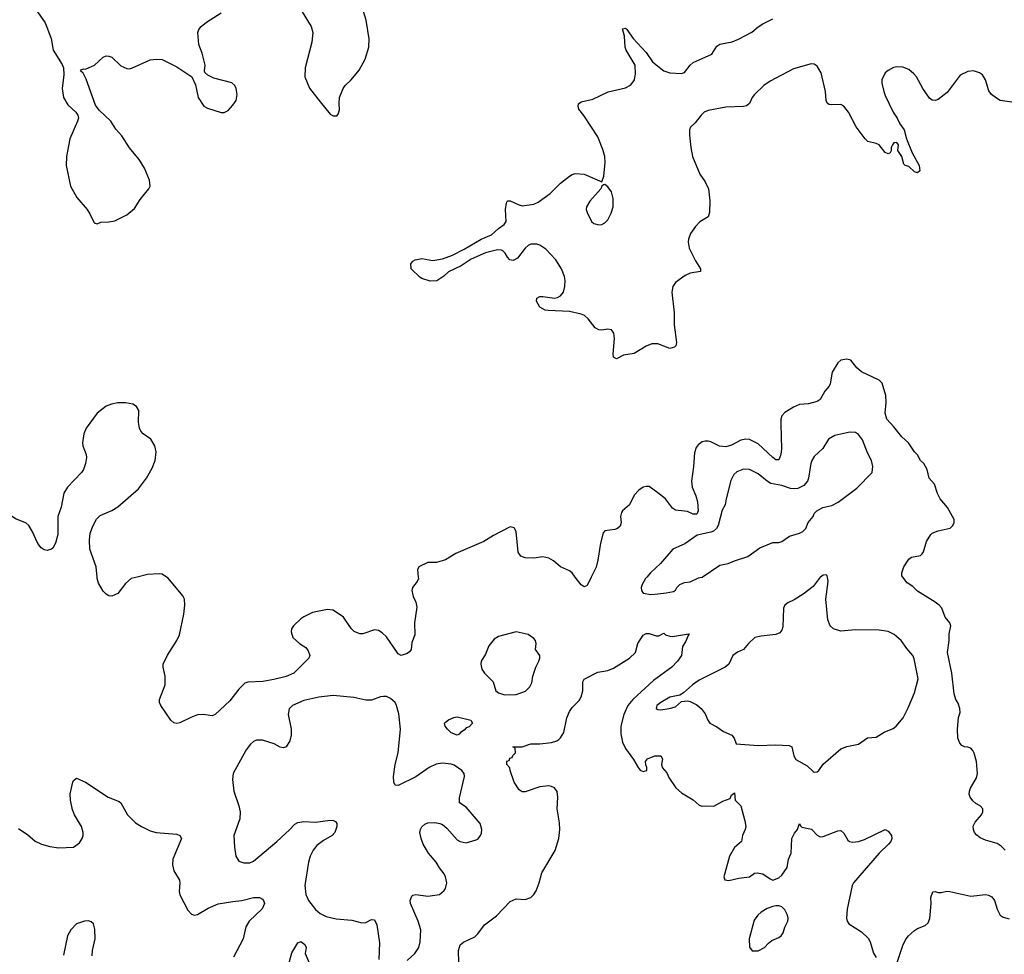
# Model space of a CAD drawing. Header units: inches. Extents: x 1834610 to 2027685, y 642842 to 774116.
# Tile 131 of 256: x 1869965 to 1876638, y 687445 to 693777. Entities that reach past the tile are written whole.
import ezdxf

# ---------------------------------------------------------------- set-up
doc = ezdxf.new("R2010")
doc.units = ezdxf.units.IN
doc.header["$MEASUREMENT"] = 0
for name, color, linetype in [('B8668', 7, 'Continuous'), ('B8669', 7, 'Continuous'), ('B8678', 7, 'Continuous'), ('B8679', 7, 'Continuous')]:
    doc.layers.add(name, color=color, linetype=linetype)

msp = doc.modelspace()

# ---------------------------------------------------------------- linework, layer by layer
at = {"layer": 'B8668', "color": 5, "elevation": 520}
msp.add_lwpolyline([(1869956.1, 688296.1), (1870000, 688268.5)], dxfattribs=at)
at = {"layer": 'B8669', "color": 5, "elevation": 520}
msp.add_lwpolyline([(1870000, 690369.8), (1869935.8, 690395.8), (1869899.2, 690419.2), (1869869.5, 690450), (1869830, 690509.3), (1869810, 690523.7), (1869770, 690537), (1869710, 690539.3), (1869687.9, 690532.1), (1869664.9, 690515.1), (1869632.2, 690390), (1869621.3, 690290), (1869588.8, 690188.8), (1869584.2, 690150), (1869585.7, 690090), (1869602.2, 690000)], dxfattribs=at)
at = {"layer": 'B8678', "color": 5}
for points, elevation in [([(1870760.5, 690000), (1870721, 689990), (1870682, 689958), (1870630.2, 689889.8), (1870590, 689871.6), (1870570, 689873.6), (1870550, 689885.1), (1870530, 689904.5), (1870498.8, 689958.8), (1870489.7, 689990), (1870488.8, 690000)], 520), ([(1872665.8, 690000), (1872666.8, 689990), (1872658.8, 689970), (1872627.7, 689930), (1872622, 689910), (1872630.7, 689870), (1872650.3, 689830.3), (1872656.7, 689796.7), (1872639.5, 689690), (1872642.4, 689610), (1872622.9, 689557.1), (1872618.4, 689510), (1872607.1, 689492.9), (1872590, 689481.6), (1872550, 689469.6), (1872530, 689480.7), (1872450, 689595.1), (1872422.3, 689622.3), (1872397.7, 689637.7), (1872370, 689642.9), (1872290, 689615.6), (1872270, 689616.2), (1872231.3, 689631.3), (1872211.2, 689651.2), (1872159.3, 689730), (1872090, 689777), (1872050, 689781.6), (1871950, 689759.5), (1871890, 689732), (1871870, 689717), (1871820.7, 689670), (1871807.7, 689650), (1871804, 689630), (1871816, 689590), (1871861, 689550), (1871903.1, 689523.1), (1871919.9, 689499.9), (1871930.6, 689470), (1871924, 689450), (1871821.7, 689350), (1871770, 689325.8), (1871686.7, 689306.7), (1871613.1, 689293.1), (1871510, 689289.3), (1871490, 689282.7), (1871450, 689241.2), (1871390, 689162), (1871290, 689069.3), (1871270, 689059.3), (1871209.4, 689069.4), (1871170, 689066.6), (1871124.7, 689050), (1871050, 689013.2), (1871030, 689009.3), (1871010, 689014), (1870989, 689030), (1870921.2, 689130), (1870913.2, 689150), (1870912.3, 689170), (1870951.5, 689271.5), (1870951.6, 689330), (1870936.2, 689390), (1870936.2, 689410), (1870967.6, 689472.4), (1871029.6, 689570), (1871047.6, 689610), (1871076.2, 689750), (1871084.5, 689810), (1871082.7, 689850), (1871070, 689874), (1870970, 689993.2), (1870960.3, 690000)], 520), ([(1873838, 690000), (1873810, 689942.7), (1873790, 689935.1), (1873770, 689947.3), (1873730.4, 690000)], 520), ([(1874215.7, 690000), (1874207.3, 689990), (1874182.8, 689950), (1874176, 689930), (1874178, 689910), (1874190, 689892), (1874243, 689883), (1874290, 689888), (1874347.3, 689892.7), (1874397, 689903), (1874410, 689911.3), (1874419.3, 689930), (1874439.3, 689950), (1874470, 689964), (1874510, 689968.4), (1874565.5, 689994.5), (1874587.2, 690000)], 540), ([(1875391.3, 690000), (1875390, 689999), (1875342.6, 689937.4), (1875275.6, 689884.4), (1875213.8, 689846.2), (1875170, 689826.9), (1875149.4, 689810.5), (1875142, 689790), (1875137.2, 689662.8), (1875130, 689639.7), (1875116.3, 689623.7), (1875090, 689612), (1874990, 689600.3), (1874947.7, 689590), (1874904.9, 689550), (1874870.6, 689510), (1874829.2, 689490.8), (1874798, 689470), (1874770.4, 689410), (1874745.5, 689390), (1874570, 689301.1), (1874524.4, 689270), (1874464.1, 689215.9), (1874439.1, 689200.9), (1874370, 689186), (1874310, 689151.8), (1874284, 689130), (1874278, 689110), (1874290, 689102.8), (1874310, 689100.7), (1874366, 689110), (1874410, 689121), (1874450, 689158), (1874490, 689162.8), (1874510, 689157.3), (1874554.6, 689134.6), (1874583, 689110), (1874610, 689074), (1874628.5, 689030), (1874642.4, 689010), (1874690, 688986.3), (1874734.5, 688954.5), (1874790.8, 688930), (1874806.8, 688910), (1874821, 688870), (1874970, 688858.9), (1875090, 688865), (1875179.9, 688859.9), (1875198, 688850), (1875210.4, 688790.4), (1875224.1, 688764.1), (1875301.1, 688721.1), (1875342.4, 688682.4), (1875350, 688679.1), (1875370, 688681.6), (1875380.9, 688690), (1875410, 688734), (1875530, 688836.3), (1875570, 688853.4), (1875650, 688867.7), (1875710, 688910.4), (1875770, 688916.3), (1875824, 688950), (1875885.4, 688974.6), (1875905.2, 688990), (1875953.1, 689046.9), (1875986.3, 689113.7), (1876030, 689216), (1876053.6, 689310), (1876026.9, 689446.9), (1876017.6, 689470), (1875976.6, 689516.6), (1875938, 689570), (1875892.1, 689612.1), (1875850, 689631.2), (1875790, 689639.7), (1875630, 689643.5), (1875530, 689634.3), (1875481.2, 689650), (1875458, 689670), (1875441.6, 689710), (1875427.3, 689850), (1875444, 689970), (1875439.5, 690000)], 540), ([(1876643.5, 688150), (1876616.5, 688176.5), (1876590, 688194.6), (1876510, 688217.5), (1876473.7, 688233.7), (1876450.9, 688250.9), (1876435.7, 688270), (1876428.2, 688290), (1876427.8, 688312.2), (1876440.5, 688339.5), (1876482.9, 688390), (1876492, 688410), (1876492, 688430), (1876474, 688450), (1876446, 688466), (1876424.9, 688484.9), (1876407, 688510), (1876400.7, 688530), (1876401.6, 688550), (1876409.3, 688569.3), (1876450, 688641), (1876457, 688670), (1876449.3, 688750), (1876433.6, 688806.4), (1876424.8, 688824.8), (1876410, 688841.2), (1876390, 688849.2), (1876369.3, 688849.3), (1876350, 688859), (1876336.2, 688876.2), (1876322, 688910), (1876321.3, 688970), (1876328.4, 689050), (1876338, 689082), (1876337.6, 689110), (1876325.7, 689145.7), (1876309.6, 689170.4), (1876297.4, 689210), (1876282.4, 689350), (1876253.3, 689490), (1876264.2, 689570), (1876263.8, 689616.2), (1876276.5, 689670), (1876268.5, 689690), (1876237.7, 689730), (1876214.7, 689790), (1876197.6, 689810), (1876170, 689831.3), (1876050, 689904.2), (1876017.6, 689937.6), (1875980.7, 689960.7), (1875951.2, 690000)], 520), ([(1872941.4, 687390), (1872939.7, 687470), (1872951.1, 687508.9), (1872972.4, 687527.6), (1873050, 687563.7), (1873070, 687583.1), (1873115.8, 687644.2), (1873195.3, 687704.7), (1873290, 687802.8), (1873330, 687820.7), (1873390, 687816.3), (1873430, 687830.6), (1873449.4, 687850), (1873464.9, 687875.1), (1873486, 687930), (1873504.2, 687995.8), (1873592.9, 688147.1), (1873618.7, 688230), (1873624.5, 688290), (1873623.8, 688336.2), (1873608.1, 688430), (1873613, 688510), (1873607.2, 688547.2), (1873590, 688572), (1873570, 688582.5), (1873550, 688586.5), (1873490, 688578.5), (1873390, 688545.3), (1873370, 688546.4), (1873350, 688559.7), (1873315.6, 688610), (1873288, 688690), (1873287.3, 688707.3), (1873266, 688730), (1873267.3, 688752.7), (1873282, 688758), (1873287.3, 688772.7), (1873302, 688778), (1873307.3, 688792.7), (1873326, 688810), (1873322, 688842), (1873308, 688850), (1873370, 688850.7), (1873430, 688870.2), (1873490, 688870.2), (1873570, 688879.1), (1873604.5, 688890), (1873619.3, 688900.7), (1873630, 688910.3), (1873651.6, 688948.4), (1873673.6, 689046.4), (1873691, 689089), (1873710, 689116.9), (1873755.6, 689164.4), (1873770.8, 689190), (1873780.8, 689230), (1873781.1, 689290), (1873790, 689307.7), (1873884.2, 689355.8), (1873950, 689367.8), (1873990, 689382.3), (1874097.6, 689450), (1874137.7, 689490), (1874153.7, 689550), (1874190, 689607.9), (1874210, 689618.6), (1874230, 689617.8), (1874278.5, 689601.5), (1874297.4, 689602.6), (1874330, 689621), (1874341, 689610), (1874370, 689599.5), (1874390, 689598.9), (1874496.9, 689616.9), (1874502, 689610), (1874495.3, 689604.7), (1874477.7, 689562.3), (1874458, 689530), (1874451.2, 689470), (1874423.9, 689430), (1874384.6, 689390), (1874259.5, 689300.5), (1874119.4, 689170), (1874086.7, 689130), (1874059.5, 689070), (1874038.4, 688990), (1874039.5, 688939.5), (1874050, 688882), (1874070, 688838.4), (1874125.2, 688765.2), (1874156.4, 688710), (1874170, 688693), (1874190, 688683.7), (1874214.5, 688690), (1874216.2, 688710), (1874208.1, 688728.1), (1874206.6, 688750), (1874220.7, 688770), (1874270, 688788.8), (1874310.5, 688790), (1874320.3, 688770), (1874314.4, 688730), (1874319.1, 688710), (1874350, 688674.8), (1874363.7, 688643.7), (1874412.5, 688572.5), (1874450, 688539.1), (1874530.3, 688490.4), (1874570, 688454.8), (1874590, 688447.3), (1874610, 688450.8), (1874670, 688448.5), (1874730, 688481.5), (1874779.7, 688500.3), (1874790, 688522), (1874810, 688538), (1874814.8, 688490), (1874853, 688450), (1874880.4, 688350), (1874886, 688310), (1874882, 688290), (1874863, 688250), (1874856.3, 688210), (1874810, 688167.6), (1874774.9, 688110), (1874737.1, 687970), (1874744, 687950), (1874770, 687944.9), (1874838.7, 687961.3), (1874893.7, 687966.3), (1874910, 687970.3), (1874945.5, 687994.5), (1874962.9, 687997.1), (1875000.7, 687990), (1875050, 687956.3), (1875070, 687947.7), (1875110, 687962.8), (1875130, 687981), (1875167.3, 688032.7), (1875175.1, 688090), (1875194.5, 688130), (1875197, 688230), (1875215.3, 688264.7), (1875235.3, 688290), (1875250, 688331.3), (1875256, 688316), (1875266, 688306), (1875332.1, 688292.1), (1875370, 688251.3), (1875390, 688241), (1875410, 688242), (1875510, 688280.5), (1875530, 688284), (1875550, 688266), (1875577.1, 688217.1), (1875588.6, 688208.6), (1875610, 688204.9), (1875650, 688208.9), (1875690, 688223.1), (1875830.8, 688290.8), (1875850, 688278), (1875874, 688250), (1875875.5, 688230), (1875868.4, 688210), (1875853.7, 688190), (1875790, 688129.7), (1875615.3, 687930), (1875607.2, 687910), (1875573.4, 687750), (1875568.7, 687690), (1875572.7, 687670), (1875584, 687650), (1875670, 687596.5), (1875715, 687555), (1875728.8, 687530), (1875751.7, 687451.7), (1875770, 687424)], 520), ([(1872590, 687403), (1872643.7, 687450), (1872670, 687491), (1872679.7, 687530), (1872682.4, 687610), (1872664.7, 687670), (1872614.3, 687790), (1872611.3, 687810), (1872622.5, 687837.5), (1872630, 687845.5), (1872649.7, 687850.3), (1872730, 687837.6), (1872809.7, 687850.3), (1872842, 687878), (1872849.6, 687890.4), (1872859.5, 687930), (1872851.8, 687970), (1872840.7, 687990), (1872809.7, 688029.7), (1872786.3, 688070), (1872736.4, 688130), (1872700.4, 688190), (1872684.7, 688230), (1872676.9, 688270), (1872680.5, 688290), (1872690, 688307.7), (1872710, 688326.7), (1872730, 688334.9), (1872777.7, 688337.7), (1872811.7, 688331.7), (1872830, 688324.4), (1872859.7, 688299.7), (1872930, 688220.5), (1872950, 688208.2), (1872990, 688200.5), (1873059.5, 688220.5), (1873072.3, 688227.7), (1873089, 688250), (1873095.1, 688264.9), (1873096, 688290), (1873086.6, 688330), (1872990, 688440.7), (1872946, 688470), (1872945.4, 688505.4), (1872979.7, 688650), (1872976.3, 688670), (1872962, 688690), (1872910, 688726), (1872890, 688732.4), (1872830, 688739.1), (1872787.1, 688732.9), (1872739.1, 688710), (1872650, 688647.8), (1872530, 688587.3), (1872509.7, 688589.6), (1872500.5, 688610), (1872497.2, 688650), (1872509.8, 688730), (1872529.8, 688810), (1872544.7, 688970), (1872534, 689074), (1872519.6, 689130), (1872509.5, 689150), (1872478.6, 689178.6), (1872450, 689192.3), (1872430, 689192), (1872410, 689189.4), (1872350, 689167.3), (1872310, 689166), (1872230, 689185.4), (1872090, 689198.5), (1871992.1, 689187.9), (1871890, 689163.5), (1871814, 689130), (1871792.1, 689107.9), (1871784.9, 689070), (1871804.9, 688970), (1871803.7, 688930), (1871796.5, 688890), (1871770.2, 688849.8), (1871750, 688842.9), (1871730, 688847), (1871689.7, 688869.6), (1871610, 688896.2), (1871570, 688895.1), (1871550, 688886.6), (1871530, 688869.5), (1871499.5, 688830), (1871410.6, 688670), (1871406, 688630), (1871415.5, 688550), (1871450.2, 688450.2), (1871459.6, 688410), (1871456.7, 688363.3), (1871415.3, 688250), (1871420.5, 688170), (1871430.6, 688110), (1871450, 688076), (1871483.4, 688063.4), (1871525.5, 688065.5), (1871550, 688076.4), (1871707.8, 688210), (1871792.9, 688287.1), (1871830, 688326.7), (1871850, 688337.8), (1871890, 688344.4), (1871970, 688340.3), (1872070, 688354.2), (1872092.1, 688352.1), (1872104.9, 688344.9), (1872114.6, 688330), (1872115.3, 688310), (1872101.7, 688270), (1872081.6, 688250), (1872023.8, 688216.2), (1871978, 688182), (1871953.1, 688150), (1871933.6, 688110), (1871921.8, 688070), (1871896.5, 687910), (1871903.6, 687850), (1871921.7, 687810), (1871969.3, 687749.3), (1872001.5, 687721.5), (1872041.8, 687701.8), (1872110, 687684.4), (1872215.6, 687675.6), (1872283.2, 687656.8), (1872310, 687660.7), (1872350, 687681), (1872370, 687678), (1872385.2, 687645.2), (1872402.3, 687522.3), (1872398, 687410)], 540), ([(1870000, 688268.5), (1870017.5, 688257.5), (1870070, 688210.8), (1870112, 688190), (1870170, 688174), (1870230, 688165.5), (1870330, 688170.8), (1870370, 688201), (1870389.3, 688230), (1870395.1, 688250), (1870394.5, 688270), (1870382.9, 688310), (1870336, 688390), (1870322.9, 688422.9), (1870309.5, 688489.5), (1870307.2, 688532.8), (1870324, 688610), (1870330, 688622), (1870350, 688638), (1870410, 688610.8), (1870564.7, 688510), (1870639.3, 688479.3), (1870650.5, 688470.5), (1870694.8, 688390), (1870750, 688336), (1870791.3, 688310), (1870850, 688282), (1870890.4, 688270.4), (1871030, 688257.6), (1871051, 688250), (1871062, 688230), (1871003.1, 688090), (1871000.4, 688050), (1871010.4, 688010), (1871047.2, 687947.2), (1871050.3, 687930), (1871045.5, 687870), (1871050, 687847.3), (1871103.4, 687743.4), (1871130, 687717.1), (1871150, 687710.4), (1871170, 687713.7), (1871243.1, 687756.9), (1871310, 687785.6), (1871410, 687803.2), (1871470, 687808.2), (1871550, 687830.2), (1871590, 687830.2), (1871610, 687817.4), (1871617.4, 687810), (1871623.1, 687790), (1871607.1, 687752.9), (1871519.6, 687670), (1871496.9, 687630), (1871478.7, 687550), (1871414.7, 687425.3)], 520), ([(1875911.7, 687388.3), (1875951.5, 687510), (1875973.3, 687550), (1875989.6, 687570), (1876030, 687606.4), (1876050, 687619.3), (1876100.9, 687639.1), (1876122.7, 687657.3), (1876132.3, 687687.7), (1876142.6, 687790), (1876141.1, 687830), (1876152.7, 687867.3), (1876170, 687870.7), (1876190, 687864), (1876210, 687864), (1876247.7, 687872.3), (1876269.6, 687870.4), (1876410, 687837.8), (1876510, 687850.3), (1876530, 687846), (1876553.1, 687833.1), (1876570.6, 687810), (1876590.7, 687750), (1876611, 687710), (1876630, 687697.3), (1876670, 687686)], 520), ([(1870455.3, 687435.3), (1870458, 687470), (1870475.8, 687550), (1870475.1, 687615.1), (1870466, 687650), (1870450, 687663.7), (1870430, 687671.3), (1870404.7, 687670), (1870350, 687651.1), (1870311.8, 687610), (1870288.9, 687570), (1870262, 687438)], 520), ([(1871787.7, 687370), (1871810, 687454.8), (1871850, 687522), (1871870, 687530.7), (1871897.3, 687510), (1871906.8, 687490), (1871899.1, 687450), (1871932.7, 687370)], 520)]:
    msp.add_lwpolyline(points, dxfattribs=dict(at, elevation=elevation))
for points, elevation in [([(1873330, 689629.6), (1873210, 689599), (1873179.8, 689580.2), (1873145.2, 689534.8), (1873122.8, 689477.2), (1873093.4, 689430), (1873090.6, 689410), (1873097.5, 689377.5), (1873114, 689350), (1873173, 689290), (1873190.7, 689230), (1873210, 689215.5), (1873250, 689203.8), (1873330, 689204.9), (1873392.8, 689227.2), (1873422.5, 689257.5), (1873435.3, 689284.7), (1873442.9, 689330), (1873462, 689390), (1873483.7, 689430), (1873489.3, 689450), (1873489.2, 689470), (1873461.2, 689510), (1873465.2, 689550), (1873461.2, 689570), (1873450, 689584), (1873411.3, 689611.3)], 540), ([(1872930, 688928.7), (1872890, 688946), (1872864, 688970), (1872849, 688990), (1872844, 689010), (1872850, 689018), (1872870, 689034), (1872908, 689050), (1872930, 689052.7), (1873022, 689030), (1873034, 689010), (1873010, 688986), (1872990, 688978), (1872976.9, 688963.1), (1872951.6, 688948.4), (1872943.6, 688936.4)], 520), ([(1875110, 687772.7), (1875090, 687772.3), (1875070, 687769.5), (1875030, 687754), (1874990, 687729.5), (1874968.2, 687710), (1874943, 687677), (1874908.5, 687550), (1874910, 687494), (1874928.3, 687468.3), (1874970, 687468.1), (1875013.3, 687490), (1875039.3, 687520.7), (1875062.7, 687537.3), (1875110, 687558), (1875125.6, 687570), (1875139.7, 687590), (1875151.1, 687628.9), (1875171.5, 687670), (1875173.3, 687690), (1875169.6, 687710), (1875150, 687745.2), (1875130, 687766)], 520)]:
    msp.add_lwpolyline(points, close=True, dxfattribs=dict(at, elevation=elevation))
at = {"layer": 'B8679', "color": 5}
for points, elevation in [([(1871879.5, 693830), (1871939.5, 693730), (1871951.8, 693690), (1871943.9, 693623.9), (1871898.9, 693450), (1871897.6, 693390), (1871930, 693314), (1872000.7, 693220.7), (1872070, 693138), (1872090, 693124.7), (1872113.6, 693126.4), (1872123.1, 693136.9), (1872132.9, 693167.1), (1872129, 693210), (1872132.7, 693250), (1872157, 693310), (1872169.6, 693330), (1872210.9, 693369.1), (1872265.5, 693434.5), (1872305.4, 693510), (1872331.6, 693590), (1872333.2, 693646.8), (1872313.3, 693773.3), (1872265.1, 693930)], 520), ([(1870086, 693830), (1870136.4, 693756.4), (1870178.2, 693650), (1870192.4, 693570), (1870253.2, 693473.2), (1870262.8, 693450), (1870264.5, 693404.5), (1870252.4, 693310), (1870262, 693250), (1870290, 693200.5), (1870345.5, 693150), (1870359.3, 693130), (1870362.4, 693110), (1870357.6, 693090), (1870305.5, 692970), (1870282, 692850), (1870280.7, 692790), (1870310.2, 692650), (1870351.7, 692571.7), (1870421.5, 692490), (1870440.6, 692460.6), (1870470, 692400.7), (1870490, 692394), (1870514.8, 692405.2), (1870570, 692406.4), (1870610, 692414.4), (1870690, 692454.9), (1870743, 692497), (1870781.9, 692558.1), (1870841.1, 692630), (1870848.4, 692650), (1870845.1, 692690), (1870810.8, 692770), (1870774.8, 692830), (1870709.9, 692909.9), (1870658, 692990), (1870615.7, 693035.7), (1870582.3, 693090), (1870504.5, 693164.5), (1870478.8, 693198.8), (1870414.5, 693374.5), (1870395.1, 693415.1), (1870378, 693430), (1870382, 693438), (1870396.4, 693443.6), (1870410, 693442.8), (1870471.5, 693468.5), (1870530, 693524), (1870550, 693532.7), (1870570, 693530.5), (1870590, 693522), (1870650, 693464.9), (1870690, 693445.5), (1870710, 693444.9), (1870730, 693450.7), (1870850, 693504), (1870890, 693510.6), (1870930, 693507.7), (1871030, 693457.3), (1871131.3, 693390), (1871155.2, 693335.2), (1871174.4, 693250), (1871211.7, 693191.7), (1871238, 693178), (1871330, 693148.4), (1871350, 693148.4), (1871377.5, 693162.5), (1871410, 693198), (1871431.2, 693230), (1871439.7, 693270), (1871432.4, 693310), (1871423, 693330), (1871402.7, 693350), (1871280.1, 693380.1), (1871240.7, 693400.7), (1871220.2, 693420.2), (1871217.2, 693430), (1871222, 693470), (1871202, 693550), (1871178.7, 693610), (1871172, 693690), (1871179.3, 693710), (1871194, 693730), (1871230, 693760.7), (1871330, 693822.4)], 520), ([(1876690, 693218), (1876610, 693229.6), (1876585.6, 693245.6), (1876551.2, 693271.2), (1876534.2, 693294.2), (1876511.1, 693370), (1876490, 693403), (1876470, 693417.6), (1876430, 693429.8), (1876390, 693427.1), (1876339.7, 693400.3), (1876250, 693283.7), (1876190, 693237.2), (1876170, 693229.3), (1876150, 693232.7), (1876130, 693245.2), (1876086, 693310), (1876042, 693390), (1876025.6, 693410), (1875990, 693438.7), (1875950, 693455.6), (1875910, 693457.6), (1875887.1, 693452.9), (1875850, 693432), (1875830, 693417), (1875807.9, 693370), (1875807.3, 693347.3), (1875821.1, 693290), (1875830, 693262.8), (1875885.3, 693150), (1875912.2, 693110), (1875930.3, 693070.3), (1875959.5, 693030), (1875975.8, 692970), (1876014.4, 692874.4), (1876062, 692790), (1876066, 692754), (1876050, 692739), (1876030, 692746), (1875990, 692781.2), (1875966, 692790), (1875958, 692798), (1875944, 692850), (1875917.2, 692890), (1875920.9, 692930), (1875910, 692945.2), (1875890, 692942.7), (1875880.5, 692930), (1875870.8, 692910), (1875871.3, 692888.7), (1875864.7, 692875.3), (1875850, 692869), (1875830, 692877.2), (1875789.8, 692929.8), (1875770, 692938.9), (1875712.8, 692952.8), (1875694, 692970), (1875634.7, 693050), (1875581.6, 693150), (1875551, 693191), (1875530, 693201.3), (1875470, 693199.3), (1875450, 693203.1), (1875439.6, 693210), (1875431.1, 693230), (1875425.7, 693290), (1875396.8, 693416.8), (1875370, 693461.6), (1875350, 693474.8), (1875330, 693477.6), (1875210, 693444.5), (1875050, 693361.5), (1875007.2, 693330), (1874944.9, 693270), (1874929.1, 693250), (1874911.1, 693208.9), (1874890, 693193.5), (1874870, 693188.9), (1874750, 693185), (1874630, 693162.3), (1874603.8, 693150), (1874583, 693130), (1874542.6, 693077.4), (1874510.4, 693049.6), (1874503.8, 693030), (1874504.4, 692995.6), (1874512.4, 692910), (1874524.9, 692850), (1874574.6, 692730), (1874610, 692677.6), (1874632.2, 692630), (1874641.5, 692550), (1874639.5, 692470), (1874630, 692442), (1874573.5, 692406.5), (1874544, 692376), (1874511.8, 692328.2), (1874497.6, 692290), (1874494.9, 692270), (1874502.6, 692230), (1874544, 692144), (1874579.1, 692090), (1874578, 692070), (1874510, 692059.2), (1874475.1, 692044.9), (1874410, 691996.1), (1874390.8, 691969.2), (1874385.5, 691930), (1874400.2, 691790), (1874400.7, 691710), (1874416, 691590), (1874411.7, 691568.3), (1874402, 691558), (1874370, 691549.6), (1874290, 691579.7), (1874250, 691579.7), (1874210, 691564.7), (1874130, 691514.7), (1874056.7, 691503.3), (1874010, 691479.3), (1873989.6, 691490), (1873986.6, 691510), (1873996.2, 691616.2), (1873992.3, 691652.3), (1873976, 691676), (1873950, 691681.2), (1873910, 691672.7), (1873890, 691676), (1873866, 691690), (1873817, 691750), (1873792.5, 691772.5), (1873770, 691782), (1873690, 691799.6), (1873546.3, 691806.3), (1873526, 691810), (1873490, 691828.7), (1873468, 691870), (1873468.9, 691891.1), (1873490, 691901), (1873510, 691901), (1873590, 691890.7), (1873610, 691894.8), (1873630, 691906.8), (1873650, 691932), (1873659.5, 691970), (1873660.9, 692010), (1873657.5, 692037.5), (1873638, 692090), (1873598.7, 692150), (1873530, 692222.4), (1873490, 692249.7), (1873470, 692256.3), (1873430, 692256.9), (1873410, 692247.6), (1873390, 692229.6), (1873338.4, 692161.6), (1873310, 692145.1), (1873287.3, 692150), (1873270, 692167.3), (1873255.8, 692195.8), (1873239.5, 692210), (1873230, 692215.1), (1873203, 692217), (1873122.5, 692197.5), (1873025.3, 692154.7), (1872956, 692110), (1872870.6, 692069.4), (1872839.9, 692040.1), (1872792.3, 692007.7), (1872746.2, 692006.2), (1872690, 692022.7), (1872679, 692030), (1872619, 692090), (1872616.4, 692123.6), (1872630, 692142), (1872646, 692150), (1872690, 692158.8), (1872765.8, 692145.8), (1872830, 692157), (1872898.7, 692181.3), (1872978, 692222), (1873092.7, 692290), (1873161.4, 692318.6), (1873210, 692362.9), (1873247.6, 692390), (1873262, 692410), (1873256.9, 692490), (1873263.7, 692536.3), (1873270, 692550.8), (1873290, 692550.4), (1873343.9, 692523.9), (1873370, 692516.4), (1873450, 692526), (1873479.3, 692540.7), (1873560.5, 692599.5), (1873629.7, 692670), (1873690, 692716.5), (1873710, 692728.9), (1873730, 692734.4), (1873790, 692731.2), (1873910, 692678), (1873923.7, 692716.3), (1873932.8, 692810), (1873929.9, 692850), (1873917.3, 692897.3), (1873883.2, 692983.2), (1873787.9, 693127.9), (1873755.1, 693170), (1873749.5, 693190.5), (1873752.9, 693207.1), (1873770, 693221), (1873850, 693239.1), (1873952.4, 693287.6), (1874070, 693314.4), (1874105.5, 693334.5), (1874123.5, 693356.5), (1874130.7, 693370), (1874138.6, 693410), (1874136, 693470), (1874074.6, 693570), (1874068.2, 693591.8), (1874064.6, 693664.6), (1874050, 693714), (1874070, 693718.8), (1874078.8, 693710), (1874123, 693650), (1874210, 693554), (1874252.6, 693492.6), (1874310, 693445.8), (1874330, 693431.3), (1874370, 693417.8), (1874450, 693412.7), (1874470, 693419.7), (1874509.2, 693470), (1874530, 693486.5), (1874655.8, 693544.2), (1874690, 693597.2), (1874709.3, 693610.7), (1874793.2, 693626.8), (1874835.8, 693644.2), (1874927.6, 693692.4), (1874970.5, 693729.5), (1875002.4, 693750), (1875070, 693783.5)], 480), ([(1875951.2, 690000), (1875943.7, 690010), (1875943.7, 690030), (1875956.2, 690070), (1875990, 690122), (1876010, 690136.3), (1876070, 690147.3), (1876081.5, 690158.5), (1876090, 690172), (1876110, 690242), (1876139, 690290), (1876150, 690298.8), (1876190, 690314), (1876270, 690331.3), (1876288.7, 690350), (1876298, 690370), (1876298, 690390), (1876252, 690472), (1876204, 690530), (1876186.3, 690566.3), (1876165.2, 690630), (1876129.3, 690670), (1876116, 690730), (1876093.2, 690770), (1876069.5, 690789.5), (1876049.4, 690829.4), (1876029, 690850), (1875988.7, 690910), (1875944, 690950), (1875890, 691019), (1875841.2, 691070), (1875831.4, 691111.4), (1875836.5, 691183.5), (1875834.3, 691230), (1875810, 691313.3), (1875790, 691334.3), (1875670, 691391.3), (1875637.6, 691417.6), (1875597, 691470), (1875570, 691478), (1875530.4, 691469.6), (1875508.6, 691451.4), (1875471.8, 691388.2), (1875457.6, 691310), (1875450, 691293.2), (1875420.9, 691259.1), (1875390, 691203.5), (1875370, 691189), (1875310, 691175), (1875250, 691168.7), (1875210, 691152.8), (1875150, 691115.4), (1875130, 691094), (1875124.2, 691070), (1875123.4, 691036.6), (1875128, 690870), (1875122.3, 690830), (1875110, 690795.1), (1875090, 690796), (1875070, 690810.7), (1874970, 690904), (1874910, 690932.2), (1874885.4, 690934.6), (1874851.7, 690928.3), (1874790, 690894.6), (1874750, 690882.3), (1874706.8, 690886.8), (1874650, 690915.8), (1874630, 690921.3), (1874610, 690922.4), (1874590, 690916.9), (1874562.5, 690897.5), (1874550, 690879), (1874538, 690842), (1874532.3, 690750), (1874518.6, 690650), (1874521.8, 690610), (1874547.2, 690550), (1874557.8, 690510), (1874562.8, 690450), (1874553.5, 690426.5), (1874530, 690427.3), (1874490, 690445.7), (1874410, 690453.1), (1874390, 690466.9), (1874341.1, 690530), (1874290, 690572.4), (1874230, 690613.3), (1874210, 690615.1), (1874190, 690609.6), (1874160.5, 690590), (1874130, 690556), (1874097.6, 690490), (1874050.6, 690450), (1874042.6, 690437.4), (1874036.4, 690410), (1874041.3, 690370), (1874035.1, 690344.9), (1874017.3, 690330), (1873997.5, 690322.5), (1873930, 690314.5), (1873919, 690301), (1873900.2, 690230), (1873883.8, 690116.2), (1873871.4, 690068.6), (1873838, 690000)], 520), ([(1870488.8, 690000), (1870482.4, 690070), (1870440.7, 690190), (1870437.6, 690250), (1870443, 690297), (1870462, 690350), (1870486.2, 690393.8), (1870510, 690418), (1870590, 690452.2), (1870630, 690475.8), (1870770, 690597.6), (1870824.7, 690670), (1870861.6, 690738.4), (1870882, 690790), (1870889.7, 690849.7), (1870881.3, 690890), (1870854.2, 690934.2), (1870801.6, 690970), (1870785.1, 690990), (1870776.9, 691010), (1870769.7, 691050), (1870772.6, 691130), (1870756.1, 691156.1), (1870731, 691171), (1870680.8, 691180.8), (1870630, 691182.2), (1870587.1, 691172.9), (1870550, 691157.4), (1870490.4, 691110), (1870415.8, 691010), (1870400.4, 690970), (1870390.5, 690910), (1870393, 690890), (1870415.8, 690830), (1870418, 690810), (1870411.8, 690770), (1870396.5, 690730), (1870383.7, 690710), (1870288.2, 690610), (1870263.7, 690570), (1870245.5, 690474.5), (1870223.8, 690410), (1870223, 690290), (1870208, 690230), (1870190, 690197.2), (1870181, 690190), (1870150, 690180.7), (1870130, 690184.5), (1870110, 690198), (1870088.2, 690228.2), (1870050, 690312.7), (1870027, 690350), (1870007, 690367), (1870000, 690369.8)], 520), ([(1874587.2, 690000), (1874590, 690000.7), (1874710, 690081.3), (1874767, 690093), (1874808.9, 690111.1), (1874899.8, 690140.2), (1874982, 690198), (1875070, 690235.6), (1875110, 690234.7), (1875130, 690240.8), (1875182.3, 690277.7), (1875250, 690298.9), (1875272, 690310), (1875292, 690330), (1875309.2, 690370), (1875342, 690410), (1875350, 690432), (1875368, 690450), (1875408.3, 690471.7), (1875470, 690486.5), (1875511.2, 690508.8), (1875638.2, 690601.8), (1875742, 690710), (1875747.3, 690750), (1875736.9, 690790), (1875710, 690842.7), (1875675.8, 690930), (1875650, 690966.6), (1875630, 690979.5), (1875590, 690982.9), (1875490, 690960.7), (1875445.7, 690934.3), (1875409, 690871), (1875350, 690817), (1875333.7, 690790), (1875326.3, 690770), (1875311.7, 690670), (1875303.8, 690650), (1875278.7, 690621.3), (1875239.3, 690600.7), (1875210, 690598.2), (1875190, 690601.7), (1875130, 690620.2), (1875055.5, 690635.5), (1875029.9, 690649.9), (1874970, 690699.3), (1874910, 690728.7), (1874870, 690732), (1874825.5, 690714.5), (1874804.9, 690695.1), (1874784.5, 690655.5), (1874751.8, 690530), (1874746.7, 690490), (1874726.9, 690453.1), (1874698.9, 690350), (1874686.4, 690330), (1874667.5, 690312.5), (1874650, 690304.7), (1874555.4, 690284.6), (1874473.7, 690226.3), (1874390.6, 690190), (1874307.7, 690092.3), (1874240.7, 690030), (1874215.7, 690000)], 540), ([(1873730.4, 690000), (1873708.8, 690028.8), (1873690, 690042.8), (1873630, 690071), (1873582.4, 690110), (1873550, 690128.4), (1873510, 690137.2), (1873449.7, 690129.7), (1873390, 690131.3), (1873362, 690142), (1873344, 690170), (1873329.5, 690309.5), (1873315.1, 690335.1), (1873290, 690341.2), (1873176.7, 690283.3), (1873110, 690240.7), (1872920.6, 690159.4), (1872850, 690118), (1872790, 690099), (1872730, 690099), (1872670.9, 690069.1), (1872661, 690050), (1872665.8, 690000)], 520), ([(1870960.3, 690000), (1870930, 690021.2), (1870910, 690022.7), (1870830, 690017.6), (1870760.5, 690000)], 520), ([(1875439.5, 690000), (1875438, 690010), (1875430, 690015.3), (1875410, 690014), (1875391.3, 690000)], 540)]:
    msp.add_lwpolyline(points, dxfattribs=dict(at, elevation=elevation))
at = {"layer": 'B8679', "color": 5, "elevation": 480}
msp.add_lwpolyline([(1873930, 692659.3), (1873921.4, 692658.6), (1873910, 692649), (1873902.4, 692630), (1873830, 692547.6), (1873806, 692510), (1873804.6, 692490), (1873810.3, 692470), (1873839.5, 692410), (1873855.1, 692395.1), (1873890, 692386.7), (1873910, 692390.3), (1873930, 692400.9), (1873950, 692421.3), (1873974.6, 692465.4), (1873986.8, 692510), (1873986.4, 692566.4), (1873975.6, 692610), (1873950, 692643.6)], close=True, dxfattribs=at)

doc.saveas('drawing.dxf')
